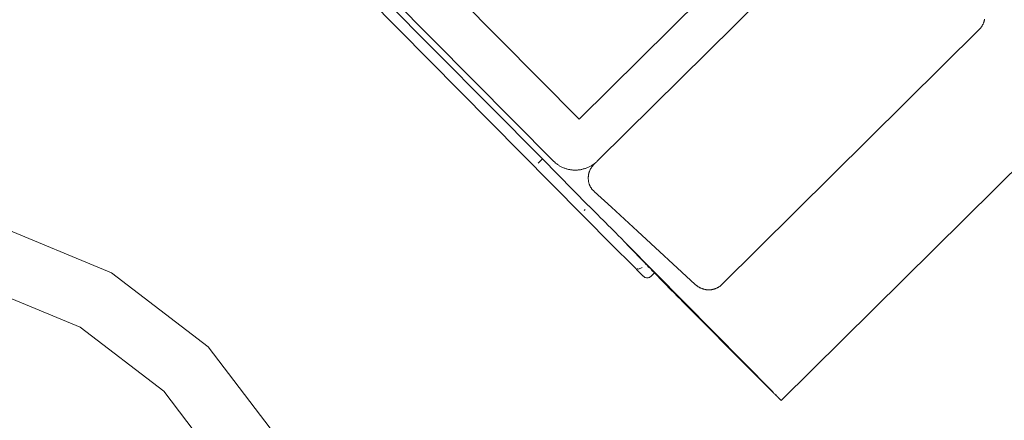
# Model space of a CAD drawing. Header units: millimetres. Extents: x 6161 to 8965, y -9035 to -5431.
# Tile 58 of 256: x 7535.17 to 7550.67, y -7900.63 to -7894.33. Entities that reach past the tile are written whole.
import ezdxf

# ---------------------------------------------------------------- set-up
doc = ezdxf.new("R2010")
doc.units = ezdxf.units.MM
doc.layers.add('2d_2_WYMIAROWA', color=8, linetype='Continuous', lineweight=18)
doc.layers.add('MEBLE PKN', color=150, linetype='Continuous', lineweight=20)

# ---------------------------------------------------------------- blocks, each defined once
blk = doc.blocks.new('WYSPA KASOWA')
at = {"layer": '2d_2_WYMIAROWA'}
for p, q in [((-137.779, 89.217), (-130.217, 81.592)), ((-137.909, 89.111), (-129.101, 80.222)), ((-136.98, 88.554), (-130.037, 81.554)), ((-129.639, 82.218), (-134.497, 87.116)), ((-125.802, 86.018), (-129.639, 82.218)), ((-125.183, 85.686), (-129.332, 81.577)), ((-123.273, 83.728), (-123.276, 83.721)), ((-123.27, 83.735), (-123.273, 83.728)), ((-123.268, 83.741), (-123.27, 83.735)), ((-123.265, 83.748), (-123.268, 83.741)), ((-123.263, 83.755), (-123.265, 83.748)), ((-123.261, 83.762), (-123.263, 83.755)), ((-123.26, 83.769), (-123.261, 83.762)), ((-123.258, 83.776), (-123.26, 83.769)), ((-123.257, 83.783), (-123.258, 83.776)), ((-123.255, 83.79), (-123.257, 83.783)), ((-127.391, 79.615), (-123.339, 83.629)), ((-123.336, 83.632), (-123.339, 83.629)), ((-123.333, 83.635), (-123.336, 83.632)), ((-123.331, 83.637), (-123.333, 83.635)), ((-123.328, 83.64), (-123.331, 83.637)), ((-123.326, 83.643), (-123.328, 83.64)), ((-123.323, 83.646), (-123.326, 83.643)), ((-123.321, 83.649), (-123.323, 83.646)), ((-123.318, 83.652), (-123.321, 83.649)), ((-123.313, 83.658), (-123.318, 83.652)), ((-123.309, 83.664), (-123.313, 83.658)), ((-123.304, 83.67), (-123.309, 83.664)), ((-123.3, 83.676), (-123.304, 83.67)), ((-123.296, 83.682), (-123.3, 83.676)), ((-123.292, 83.689), (-123.296, 83.682)), ((-123.289, 83.695), (-123.292, 83.689)), ((-123.285, 83.701), (-123.289, 83.695)), ((-123.282, 83.708), (-123.285, 83.701)), ((-123.279, 83.715), (-123.282, 83.708)), ((-123.276, 83.721), (-123.279, 83.715)), ((-121.409, 82.784), (-126.455, 77.789)), ((-130.217, 81.592), (-130.275, 81.534)), ((-129.489, 80.856), (-130.217, 81.592)), ((-129.349, 81.561), (-129.358, 81.552)), ((-129.332, 81.577), (-129.349, 81.561)), ((-130.275, 81.534), (-130.284, 81.525)), ((-130.028, 81.545), (-130.037, 81.554)), ((-130.019, 81.536), (-130.028, 81.545)), ((-130.017, 81.533), (-130.019, 81.536)), ((-130.01, 81.528), (-130.017, 81.533)), ((-130, 81.52), (-130.01, 81.528)), ((-129.991, 81.513), (-130, 81.52)), ((-129.981, 81.506), (-129.991, 81.513)), ((-129.971, 81.499), (-129.981, 81.506)), ((-129.961, 81.492), (-129.971, 81.499)), ((-129.951, 81.486), (-129.961, 81.492)), ((-129.941, 81.479), (-129.951, 81.486)), ((-129.93, 81.474), (-129.941, 81.479)), ((-129.92, 81.468), (-129.93, 81.474)), ((-129.909, 81.463), (-129.92, 81.468)), ((-129.898, 81.458), (-129.909, 81.463)), ((-129.887, 81.453), (-129.898, 81.458)), ((-129.876, 81.449), (-129.887, 81.453)), ((-129.865, 81.445), (-129.876, 81.449)), ((-129.854, 81.441), (-129.865, 81.445)), ((-129.843, 81.437), (-129.854, 81.441)), ((-129.831, 81.434), (-129.843, 81.437)), ((-129.82, 81.431), (-129.831, 81.434)), ((-129.808, 81.428), (-129.82, 81.431)), ((-129.797, 81.426), (-129.808, 81.428)), ((-129.785, 81.424), (-129.797, 81.426)), ((-129.774, 81.422), (-129.785, 81.424)), ((-129.762, 81.42), (-129.774, 81.422)), ((-129.75, 81.419), (-129.762, 81.42)), ((-129.738, 81.418), (-129.75, 81.419)), ((-129.727, 81.417), (-129.738, 81.418)), ((-129.715, 81.417), (-129.727, 81.417)), ((-129.703, 81.417), (-129.715, 81.417)), ((-129.691, 81.417), (-129.703, 81.417)), ((-129.679, 81.417), (-129.691, 81.417)), ((-129.667, 81.418), (-129.679, 81.417)), ((-129.655, 81.419), (-129.667, 81.418)), ((-129.644, 81.42), (-129.655, 81.419)), ((-129.632, 81.422), (-129.644, 81.42)), ((-129.62, 81.423), (-129.632, 81.422)), ((-129.608, 81.426), (-129.62, 81.423)), ((-129.596, 81.428), (-129.608, 81.426)), ((-129.585, 81.431), (-129.596, 81.428)), ((-129.573, 81.434), (-129.585, 81.431)), ((-129.561, 81.437), (-129.573, 81.434)), ((-129.55, 81.44), (-129.561, 81.437)), ((-129.538, 81.444), (-129.55, 81.44)), ((-129.527, 81.448), (-129.538, 81.444)), ((-129.516, 81.453), (-129.527, 81.448)), ((-129.504, 81.457), (-129.516, 81.453)), ((-129.493, 81.462), (-129.504, 81.457)), ((-129.482, 81.467), (-129.493, 81.462)), ((-129.471, 81.473), (-129.482, 81.467)), ((-129.477, 81.395), (-129.474, 81.402)), ((-129.474, 81.402), (-129.471, 81.409)), ((-129.46, 81.479), (-129.471, 81.473)), ((-129.471, 81.409), (-129.469, 81.416)), ((-129.469, 81.416), (-129.465, 81.423)), ((-129.465, 81.423), (-129.462, 81.429)), ((-129.462, 81.429), (-129.459, 81.436)), ((-129.449, 81.485), (-129.46, 81.479)), ((-129.459, 81.436), (-129.455, 81.442)), ((-129.455, 81.442), (-129.451, 81.449)), ((-129.451, 81.449), (-129.448, 81.454)), ((-129.439, 81.491), (-129.449, 81.485)), ((-129.448, 81.454), (-129.443, 81.462)), ((-129.443, 81.462), (-129.439, 81.468)), ((-129.428, 81.498), (-129.439, 81.491)), ((-129.439, 81.468), (-129.434, 81.474)), ((-129.434, 81.474), (-129.43, 81.48)), ((-129.43, 81.48), (-129.425, 81.486)), ((-129.418, 81.504), (-129.428, 81.498)), ((-129.425, 81.486), (-129.42, 81.492)), ((-129.42, 81.492), (-129.415, 81.498)), ((-129.407, 81.512), (-129.418, 81.504)), ((-129.415, 81.498), (-129.41, 81.504)), ((-129.41, 81.504), (-129.404, 81.509)), ((-129.397, 81.519), (-129.407, 81.512)), ((-129.404, 81.509), (-129.397, 81.519)), ((-129.387, 81.527), (-129.397, 81.519)), ((-129.387, 81.527), (-129.381, 81.532)), ((-129.377, 81.535), (-129.381, 81.532)), ((-129.368, 81.543), (-129.377, 81.535)), ((-129.358, 81.552), (-129.368, 81.543)), ((-129.495, 81.309), (-129.494, 81.316)), ((-129.495, 81.302), (-129.495, 81.309)), ((-129.495, 81.294), (-129.495, 81.302)), ((-129.495, 81.287), (-129.495, 81.294)), ((-129.495, 81.28), (-129.495, 81.287)), ((-129.495, 81.273), (-129.495, 81.28)), ((-129.494, 81.265), (-129.495, 81.273)), ((-129.494, 81.324), (-129.493, 81.331)), ((-129.494, 81.316), (-129.494, 81.324)), ((-129.494, 81.258), (-129.494, 81.265)), ((-129.493, 81.251), (-129.494, 81.258)), ((-129.493, 81.331), (-129.492, 81.338)), ((-129.492, 81.244), (-129.493, 81.251)), ((-129.492, 81.338), (-129.49, 81.345)), ((-129.49, 81.345), (-129.489, 81.352)), ((-129.489, 81.352), (-129.487, 81.36)), ((-129.487, 81.36), (-129.486, 81.367)), ((-129.486, 81.367), (-129.484, 81.374)), ((-129.484, 81.374), (-129.482, 81.381)), ((-129.482, 81.381), (-129.479, 81.388)), ((-129.479, 81.388), (-129.477, 81.395)), ((-129.491, 81.237), (-129.492, 81.244)), ((-129.489, 81.23), (-129.491, 81.237)), ((-129.488, 81.223), (-129.489, 81.23)), ((-129.486, 81.216), (-129.488, 81.223)), ((-129.484, 81.209), (-129.486, 81.216)), ((-129.482, 81.202), (-129.484, 81.209)), ((-129.479, 81.195), (-129.482, 81.202)), ((-129.477, 81.188), (-129.479, 81.195)), ((-129.474, 81.181), (-129.477, 81.188)), ((-129.471, 81.175), (-129.474, 81.181)), ((-129.468, 81.168), (-129.471, 81.175)), ((-129.465, 81.162), (-129.468, 81.168)), ((-129.462, 81.155), (-129.465, 81.162)), ((-129.458, 81.149), (-129.462, 81.155)), ((-129.454, 81.143), (-129.458, 81.149)), ((-129.45, 81.136), (-129.454, 81.143)), ((-129.446, 81.13), (-129.45, 81.136)), ((-129.442, 81.124), (-129.446, 81.13)), ((-129.437, 81.118), (-129.442, 81.124)), ((-129.432, 81.113), (-129.437, 81.118)), ((-129.428, 81.107), (-129.432, 81.113)), ((-129.421, 81.1), (-129.428, 81.107)), ((-129.415, 81.094), (-129.421, 81.1)), ((-129.41, 81.089), (-129.415, 81.094)), ((-129.403, 81.082), (-129.41, 81.089)), ((-129.131, 80.832), (-129.403, 81.082)), ((-129.551, 80.791), (-129.56, 80.782)), ((-129.546, 80.796), (-129.551, 80.791)), ((-129.489, 80.856), (-129.484, 80.854)), ((-129.328, 80.697), (-129.484, 80.854)), ((-128.72, 80.454), (-129.131, 80.832)), ((-129.328, 80.697), (-129.323, 80.687)), ((-129.323, 80.687), (-129.242, 80.61)), ((-137.004, 79.801), (-138.776, 80.535)), ((-129.242, 80.61), (-129.165, 80.527)), ((-129.165, 80.527), (-129.157, 80.524)), ((-129.157, 80.524), (-129.073, 80.439)), ((-129.073, 80.439), (-129.015, 80.375)), ((-129.015, 80.375), (-128.99, 80.355)), ((-128.99, 80.355), (-128.908, 80.273)), ((-127.81, 79.617), (-128.72, 80.454)), ((-128.806, 79.925), (-129.101, 80.222)), ((-128.908, 80.273), (-128.874, 80.232)), ((-128.908, 80.273), (-126.596, 77.934)), ((-128.591, 79.944), (-128.874, 80.232)), ((-128.673, 79.792), (-128.806, 79.925)), ((-128.727, 79.862), (-128.716, 79.861)), ((-128.716, 79.861), (-128.704, 79.86)), ((-128.704, 79.86), (-128.692, 79.862)), ((-128.692, 79.862), (-128.681, 79.866)), ((-128.681, 79.866), (-128.669, 79.871)), ((-128.669, 79.871), (-128.657, 79.877)), ((-128.648, 79.886), (-128.657, 79.877)), ((-128.565, 79.915), (-128.595, 79.94)), ((-128.593, 79.943), (-128.565, 79.915)), ((-128.591, 79.944), (-128.565, 79.915)), ((-128.565, 79.915), (-128.537, 79.89)), ((-128.555, 79.899), (-128.565, 79.915)), ((-128.542, 79.886), (-128.555, 79.899)), ((-128.537, 79.89), (-128.496, 79.849)), ((-135.483, 78.634), (-137.004, 79.801)), ((-128.673, 79.792), (-128.63, 79.748)), ((-128.626, 79.745), (-128.63, 79.748)), ((-128.626, 79.745), (-128.616, 79.737)), ((-128.604, 79.729), (-128.616, 79.737)), ((-128.593, 79.724), (-128.604, 79.729)), ((-128.58, 79.721), (-128.593, 79.724)), ((-128.567, 79.72), (-128.58, 79.721)), ((-128.554, 79.721), (-128.567, 79.72)), ((-128.542, 79.724), (-128.554, 79.721)), ((-128.53, 79.729), (-128.542, 79.724)), ((-128.519, 79.735), (-128.53, 79.729)), ((-128.509, 79.744), (-128.519, 79.735)), ((-128.454, 79.798), (-128.509, 79.744)), ((-128.454, 79.798), (-128.501, 79.844)), ((-128.496, 79.849), (-128.481, 79.832)), ((-128.481, 79.832), (-128.468, 79.82)), ((-128.468, 79.82), (-128.459, 79.81)), ((-128.459, 79.81), (-128.456, 79.806)), ((-128.453, 79.804), (-128.456, 79.806)), ((-128.451, 79.801), (-128.454, 79.798)), ((-128.173, 79.514), (-128.454, 79.798)), ((-128.453, 79.804), (-128.451, 79.801)), ((-139.031, 79.581), (-137.497, 78.946)), ((-127.804, 79.611), (-127.81, 79.617)), ((-127.798, 79.607), (-127.804, 79.611)), ((-127.792, 79.602), (-127.798, 79.607)), ((-127.786, 79.597), (-127.792, 79.602)), ((-127.78, 79.593), (-127.786, 79.597)), ((-127.774, 79.588), (-127.78, 79.593)), ((-127.768, 79.584), (-127.774, 79.588)), ((-127.762, 79.58), (-127.768, 79.584)), ((-127.755, 79.576), (-127.762, 79.58)), ((-127.749, 79.572), (-127.755, 79.576)), ((-127.742, 79.569), (-127.749, 79.572)), ((-127.736, 79.566), (-127.742, 79.569)), ((-127.729, 79.562), (-127.736, 79.566)), ((-127.723, 79.559), (-127.729, 79.562)), ((-127.716, 79.556), (-127.723, 79.559)), ((-127.709, 79.554), (-127.716, 79.556)), ((-127.702, 79.551), (-127.709, 79.554)), ((-127.695, 79.549), (-127.702, 79.551)), ((-127.688, 79.546), (-127.695, 79.549)), ((-127.682, 79.544), (-127.688, 79.546)), ((-127.675, 79.542), (-127.682, 79.544)), ((-127.668, 79.541), (-127.675, 79.542)), ((-127.66, 79.539), (-127.668, 79.541)), ((-127.526, 79.541), (-127.532, 79.539)), ((-127.519, 79.543), (-127.526, 79.541)), ((-127.512, 79.545), (-127.519, 79.543)), ((-127.505, 79.547), (-127.512, 79.545)), ((-127.498, 79.549), (-127.505, 79.547)), ((-127.491, 79.552), (-127.498, 79.549)), ((-127.484, 79.554), (-127.491, 79.552)), ((-127.478, 79.557), (-127.484, 79.554)), ((-127.471, 79.56), (-127.478, 79.557)), ((-127.464, 79.563), (-127.471, 79.56)), ((-127.458, 79.567), (-127.464, 79.563)), ((-127.452, 79.57), (-127.458, 79.567)), ((-127.445, 79.574), (-127.452, 79.57)), ((-127.439, 79.578), (-127.445, 79.574)), ((-127.433, 79.582), (-127.439, 79.578)), ((-127.426, 79.586), (-127.433, 79.582)), ((-127.42, 79.59), (-127.426, 79.586)), ((-127.414, 79.595), (-127.42, 79.59)), ((-127.408, 79.6), (-127.414, 79.595)), ((-127.403, 79.605), (-127.408, 79.6)), ((-127.397, 79.61), (-127.403, 79.605)), ((-127.391, 79.615), (-127.397, 79.61)), ((-128.168, 79.509), (-128.173, 79.514)), ((-128.166, 79.507), (-128.168, 79.509)), ((-128.072, 79.412), (-128.166, 79.507)), ((-128.072, 79.412), (-128.069, 79.408)), ((-128.069, 79.408), (-128.065, 79.404)), ((-128.043, 79.383), (-128.065, 79.404)), ((-127.653, 79.538), (-127.66, 79.539)), ((-127.646, 79.536), (-127.653, 79.538)), ((-127.639, 79.535), (-127.646, 79.536)), ((-127.632, 79.534), (-127.639, 79.535)), ((-127.625, 79.534), (-127.632, 79.534)), ((-127.618, 79.533), (-127.625, 79.534)), ((-127.611, 79.533), (-127.618, 79.533)), ((-127.604, 79.532), (-127.611, 79.533)), ((-127.596, 79.532), (-127.604, 79.532)), ((-127.589, 79.532), (-127.596, 79.532)), ((-127.582, 79.533), (-127.589, 79.532)), ((-127.575, 79.533), (-127.582, 79.533)), ((-127.568, 79.534), (-127.575, 79.533)), ((-127.561, 79.534), (-127.568, 79.534)), ((-127.554, 79.535), (-127.561, 79.534)), ((-127.547, 79.537), (-127.554, 79.535)), ((-127.54, 79.538), (-127.547, 79.537)), ((-127.532, 79.539), (-127.54, 79.538)), ((-128.014, 79.354), (-128.043, 79.383)), ((-128.014, 79.354), (-128, 79.339)), ((-127.993, 79.332), (-128, 79.339)), ((-126.883, 78.216), (-127.993, 79.332)), ((-137.497, 78.946), (-136.181, 77.936)), ((-134.316, 77.112), (-135.483, 78.634)), ((-126.618, 77.951), (-126.883, 78.216)), ((-136.181, 77.936), (-135.17, 76.619)), ((-126.618, 77.951), (-126.586, 77.918)), ((-126.596, 77.934), (-126.586, 77.918)), ((-126.576, 77.914), (-126.586, 77.918)), ((-126.571, 77.903), (-126.576, 77.914)), ((-126.558, 77.896), (-126.571, 77.903)), ((-126.557, 77.889), (-126.558, 77.896)), ((-126.557, 77.889), (-126.542, 77.879)), ((-126.557, 77.889), (-126.531, 77.863)), ((-126.542, 77.879), (-126.531, 77.863)), ((-126.526, 77.863), (-126.531, 77.863)), ((-126.519, 77.852), (-126.526, 77.863)), ((-126.513, 77.849), (-126.519, 77.852)), ((-126.509, 77.842), (-126.513, 77.849)), ((-126.501, 77.837), (-126.509, 77.842)), ((-126.499, 77.832), (-126.501, 77.837)), ((-126.499, 77.832), (-126.49, 77.826)), ((-126.499, 77.832), (-126.483, 77.815)), ((-126.49, 77.826), (-126.483, 77.815)), ((-126.476, 77.809), (-126.483, 77.815)), ((-126.483, 77.815), (-126.473, 77.808)), ((-126.47, 77.803), (-126.476, 77.809)), ((-126.473, 77.808), (-126.47, 77.803)), ((-126.464, 77.798), (-126.47, 77.803)), ((-126.47, 77.803), (-126.467, 77.802)), ((-126.467, 77.802), (-126.462, 77.797)), ((-126.46, 77.794), (-126.464, 77.798)), ((-126.462, 77.797), (-126.46, 77.794)), ((-126.457, 77.791), (-126.46, 77.794)), ((-126.455, 77.789), (-126.457, 77.791))]:
    blk.add_line(p, q, dxfattribs=at)

msp = doc.modelspace()

# ---------------------------------------------------------------- block references
at = {"layer": 'MEBLE PKN'}
msp.add_blockref('WYSPA KASOWA', (7673.617, -7978.112), dxfattribs=at)

doc.saveas('drawing.dxf')
